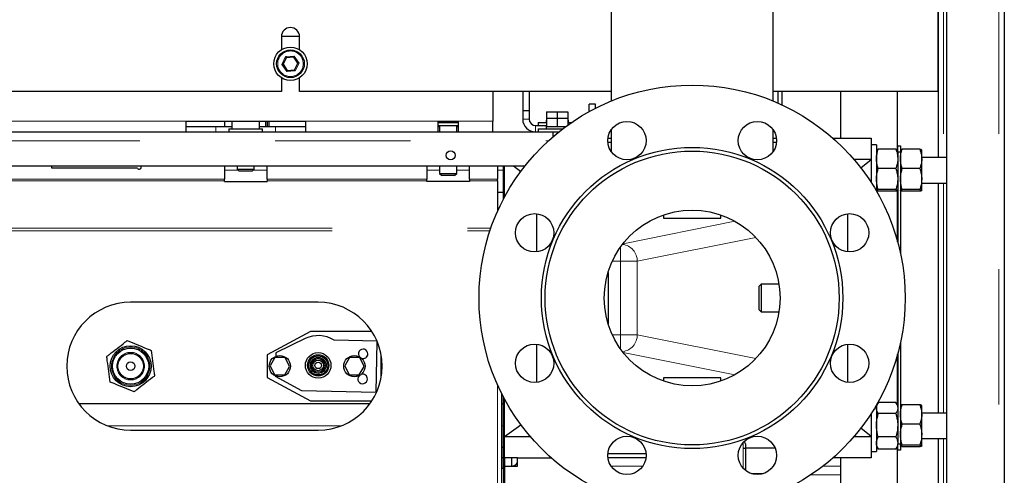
# Model space of a CAD drawing. Header units: millimetres. Extents: x 19 to 263, y 62 to 156.
# Tile 40 of 77: x 118.56 to 127.8, y 78.5 to 82.78. Entities that reach past the tile are written whole.
import ezdxf

# ---------------------------------------------------------------- set-up
doc = ezdxf.new("R2010")
doc.units = ezdxf.units.MM
doc.linetypes.add('PHANTOM', pattern=[12.7, 6.35, -1.27, 1.27, -1.27, 1.27, -1.27])

msp = doc.modelspace()

# ---------------------------------------------------------------- linework, layer by layer
at = {"color": 7, "linetype": 'Continuous', "lineweight": 25}
for p, q in [((127.1753, 91.9613), (127.1753, 82.1013)), ((127.2603, 65.4904), (127.2603, 90.5921)), ((127.8003, 90.5813), (127.8003, 65.5013)), ((127.1803, 90.2113), (127.1803, 81.4813)), ((124.1093, 82.9418), (124.1093, 82.0108)), ((125.6313, 82.0108), (125.6313, 82.9418)), ((121.0154, 82.6213), (121.1851, 82.6213)), ((121.0153, 82.6163), (121.0153, 82.4933)), ((121.1853, 82.4933), (121.1853, 82.6163)), ((121.0614, 82.4186), (121.0312, 82.3562)), ((121.0312, 82.3562), (121.0701, 82.2989)), ((121.1305, 82.4236), (121.0614, 82.4186)), ((121.1694, 82.3663), (121.1305, 82.4236)), ((121.1392, 82.3039), (121.1694, 82.3663)), ((121.0651, 82.2885), (121.0701, 82.2989)), ((121.0701, 82.2989), (121.1392, 82.3039)), ((121.0153, 82.2293), (121.0153, 82.1013)), ((121.1853, 82.1013), (121.1853, 82.2293)), ((121.0153, 82.1013), (112.1853, 82.1013)), ((124.1093, 82.1013), (121.1853, 82.1013)), ((123.0003, 82.1013), (123.0003, 81.8213)), ((123.2803, 82.1013), (123.2803, 81.9213)), ((123.3403, 82.1013), (123.3403, 81.9213)), ((127.0953, 82.1013), (125.6313, 82.1013)), ((125.6733, 82.1013), (125.6733, 81.993)), ((125.7133, 82.1013), (125.7133, 81.9749)), ((126.2613, 82.1013), (126.2613, 81.6613)), ((126.7993, 81.5509), (126.7993, 82.1013)), ((127.1753, 82.1013), (127.0953, 82.1013)), ((123.9643, 81.9813), (123.9043, 81.9813)), ((123.9043, 81.9125), (123.9043, 81.9813)), ((123.9643, 81.9443), (123.9643, 81.9813)), ((123.2803, 81.9213), (123.3403, 81.9213)), ((123.2803, 81.9213), (123.2803, 81.8413)), ((123.3403, 81.9213), (123.3403, 81.8413)), ((123.5043, 81.9113), (123.5043, 81.8513)), ((123.5043, 81.9113), (123.6043, 81.9113)), ((123.6043, 81.9113), (123.6043, 81.8513)), ((123.6043, 81.9113), (123.7043, 81.9113)), ((123.7043, 81.9113), (123.7043, 81.8513)), ((120.1203, 81.8213), (121.2403, 81.8213)), ((120.1203, 81.7213), (120.1203, 81.8213)), ((120.4803, 81.8213), (120.4803, 81.7713)), ((120.5503, 81.8213), (120.5503, 81.7513)), ((120.8103, 81.7513), (120.8103, 81.8213)), ((120.8703, 81.7713), (120.8703, 81.8213)), ((120.8803, 81.8213), (120.8803, 81.7713)), ((120.9003, 81.7713), (120.9003, 81.8213)), ((121.2403, 81.8213), (121.2403, 81.7213)), ((122.4853, 81.8213), (122.6753, 81.8213)), ((122.4853, 81.7213), (122.4853, 81.8213)), ((122.4853, 81.8113), (122.6753, 81.8113)), ((122.6753, 81.8213), (122.6753, 81.7213)), ((123.0003, 81.7213), (123.0003, 81.8213)), ((123.4243, 81.8113), (123.4243, 81.7813)), ((123.4243, 81.8113), (123.5043, 81.8113)), ((123.4993, 81.8313), (123.4993, 81.8113)), ((123.4993, 81.8313), (123.5043, 81.8313)), ((123.5043, 81.8513), (123.5043, 81.7713)), ((123.5043, 81.8513), (123.6043, 81.8513)), ((123.6043, 81.8513), (123.6043, 81.7713)), ((123.6043, 81.8513), (123.7043, 81.8513)), ((123.7043, 81.8513), (123.7043, 81.7862)), ((123.7043, 81.8313), (123.7093, 81.8313)), ((123.7043, 81.8113), (123.74, 81.8113)), ((123.7093, 81.8113), (123.7093, 81.8313)), ((100.6363, 81.7213), (123.5643, 81.7213)), ((120.1203, 81.7713), (120.4003, 81.7713)), ((120.4003, 81.7713), (120.5503, 81.7713)), ((120.5233, 81.7513), (120.5233, 81.7213)), ((120.5233, 81.7513), (120.8373, 81.7513)), ((120.8103, 81.7713), (120.9603, 81.7713)), ((120.8373, 81.7213), (120.8373, 81.7513)), ((120.9603, 81.7713), (121.2403, 81.7713)), ((122.4853, 81.7813), (122.6753, 81.7813)), ((122.4853, 81.7713), (122.5003, 81.7713)), ((122.5003, 81.7813), (122.5003, 81.7213)), ((122.6603, 81.7213), (122.6603, 81.7813)), ((122.6603, 81.7713), (122.6753, 81.7713)), ((123.4003, 81.7813), (123.5043, 81.7813)), ((123.4243, 81.7513), (123.4243, 81.7213)), ((123.4243, 81.7513), (123.6571, 81.7513)), ((123.4993, 81.7713), (123.4993, 81.7513)), ((123.4993, 81.7713), (123.5043, 81.7713)), ((123.5043, 81.7713), (123.5265, 81.7713)), ((123.5265, 81.7713), (123.582, 81.7713)), ((123.5643, 81.7213), (123.5643, 81.676)), ((123.5643, 81.7213), (123.6187, 81.7213)), ((123.582, 81.7713), (123.6043, 81.7713)), ((123.6043, 81.7713), (123.6265, 81.7713)), ((123.6265, 81.7713), (123.682, 81.7713)), ((123.682, 81.7713), (123.6837, 81.7713)), ((124.1093, 81.7409), (124.1093, 81.538)), ((125.6313, 81.538), (125.6313, 81.7409)), ((124.1093, 81.6213), (124.0789, 81.6213)), ((124.0793, 81.6613), (124.1093, 81.6613)), ((125.6313, 81.6613), (125.6612, 81.6613)), ((125.6616, 81.6213), (125.6313, 81.6213)), ((126.1931, 81.6613), (126.5503, 81.6613)), ((126.5503, 81.6613), (126.5503, 81.4613)), ((126.6003, 81.6013), (126.5503, 81.6013)), ((126.6003, 81.6013), (126.6003, 81.1648)), ((126.7833, 81.559), (126.6172, 81.559)), ((126.8003, 81.5513), (126.7993, 81.553)), ((126.8003, 81.5913), (126.8253, 81.5913)), ((126.8003, 81.5313), (126.8003, 81.5913)), ((126.8253, 81.5313), (126.8003, 81.5313)), ((126.8003, 81.5313), (126.8003, 80.6858)), ((126.8253, 81.5913), (126.8253, 81.5313)), ((126.8253, 81.5313), (126.8253, 80.5831)), ((127.0083, 81.559), (126.8422, 81.559)), ((127.0253, 81.4685), (127.0253, 81.551)), ((126.5503, 81.4613), (126.3876, 81.4613)), ((126.4528, 81.3842), (126.5503, 81.4613)), ((126.5503, 81.4613), (126.5503, 81.2458)), ((127.2603, 81.4813), (127.0253, 81.4813)), ((127.0253, 81.279), (127.0253, 81.4685)), ((100.6363, 81.4013), (123.3011, 81.4013)), ((118.8603, 81.3813), (118.8603, 81.4013)), ((119.663, 81.3813), (118.8603, 81.3813)), ((120.4803, 81.4013), (120.4803, 81.2762)), ((120.6003, 81.4013), (120.6003, 81.3713)), ((120.6003, 81.3713), (120.6203, 81.3513)), ((120.6003, 81.3713), (120.7603, 81.3713)), ((120.7403, 81.3513), (120.6203, 81.3513)), ((120.7403, 81.3513), (120.7603, 81.3713)), ((120.7603, 81.3713), (120.7603, 81.4013)), ((120.8803, 81.2762), (120.8803, 81.4013)), ((122.3803, 81.4013), (122.3803, 81.2762)), ((122.5003, 81.4013), (122.5003, 81.3313)), ((122.5003, 81.3313), (122.5203, 81.3113)), ((122.5003, 81.3313), (122.5803, 81.3313)), ((122.5803, 81.3313), (122.6603, 81.3313)), ((122.6403, 81.3113), (122.6603, 81.3313)), ((122.6603, 81.3313), (122.6603, 81.4013)), ((122.7803, 81.2762), (122.7803, 81.4013)), ((123.0443, 81.4013), (123.0443, 81.2762)), ((123.1003, 81.0924), (123.1003, 81.4013)), ((123.1103, 81.1112), (123.1103, 81.4013)), ((123.1932, 81.4013), (123.2626, 81.351)), ((126.7833, 81.3779), (126.6172, 81.3779)), ((127.0083, 81.3779), (126.8422, 81.3779)), ((120.4803, 81.262), (120.4803, 81.2762)), ((120.4803, 81.2566), (120.4803, 81.262)), ((120.4803, 81.2566), (120.8803, 81.2566)), ((120.8803, 81.2762), (120.8803, 81.262)), ((120.8803, 81.262), (120.8803, 81.2566)), ((122.3803, 81.262), (122.3803, 81.2762)), ((122.3803, 81.2566), (122.3803, 81.262)), ((122.7803, 81.2566), (122.3803, 81.2566)), ((122.5803, 81.3113), (122.5203, 81.3113)), ((122.6403, 81.3113), (122.5803, 81.3113)), ((122.7803, 81.2762), (122.7803, 81.262)), ((122.7803, 81.262), (122.7803, 81.2566)), ((123.0443, 81.262), (123.0443, 81.2762)), ((123.0443, 81.262), (123.0443, 80.9772)), ((127.0253, 81.1718), (127.0253, 81.279)), ((127.0253, 81.2413), (127.2603, 81.2413)), ((127.1803, 81.2413), (127.1803, 79.0813)), ((123.0443, 81.1551), (123.1003, 81.1551)), ((126.7833, 81.1801), (126.6172, 81.1801)), ((126.7833, 81.1635), (126.6172, 81.1635)), ((126.7993, 80.6894), (126.7993, 81.1716)), ((126.7993, 81.1695), (126.8003, 81.1713)), ((127.0083, 81.1801), (126.8422, 81.1801)), ((127.0083, 81.1635), (126.8422, 81.1635)), ((123.1103, 81.1184), (123.1142, 81.1184)), ((123.4103, 80.9526), (123.4103, 80.5945)), ((124.6003, 80.9408), (124.6003, 80.9103)), ((124.6003, 80.9103), (125.1403, 80.9103)), ((125.1403, 80.9103), (125.1403, 80.9408)), ((126.3303, 80.5945), (126.3303, 80.9526)), ((124.0813, 80.4023), (124.0813, 79.9202)), ((125.5193, 80.2913), (125.4993, 80.2713)), ((125.4993, 80.0513), (125.4993, 80.2713)), ((125.685, 80.2913), (125.5193, 80.2913)), ((125.5193, 80.2913), (125.5193, 80.0313)), ((121.3603, 80.1213), (119.6003, 80.1213)), ((125.4993, 80.0513), (125.5193, 80.0313)), ((125.5193, 80.0313), (125.685, 80.0313)), ((121.2892, 79.8463), (120.8803, 79.6287)), ((121.2383, 79.7805), (120.9628, 79.6471)), ((121.8646, 79.8463), (121.2892, 79.8463)), ((121.9121, 79.7568), (121.5097, 79.7654)), ((121.9051, 79.2768), (121.9152, 79.7494)), ((123.4103, 79.728), (123.4103, 79.3699)), ((126.3303, 79.3699), (126.3303, 79.728)), ((126.8253, 79.7394), (126.8253, 78.7913)), ((120.8803, 79.6287), (120.8803, 79.4138)), ((120.9541, 79.6013), (120.9096, 79.5242)), ((121.0499, 79.6013), (120.9541, 79.6013)), ((120.9628, 79.6471), (120.9621, 79.6137)), ((121.091, 79.5184), (121.0499, 79.6013)), ((121.6541, 79.6013), (121.6096, 79.5242)), ((121.7499, 79.6013), (121.6541, 79.6013)), ((121.791, 79.5184), (121.7499, 79.6013)), ((121.9503, 79.4122), (121.9503, 79.6303)), ((126.7993, 79.153), (126.7993, 79.6331)), ((126.8003, 79.6368), (126.8003, 78.7913)), ((120.9096, 79.5242), (120.9506, 79.4413)), ((121.0465, 79.4413), (121.091, 79.5184)), ((121.6096, 79.5242), (121.6506, 79.4413)), ((121.7465, 79.4413), (121.791, 79.5184)), ((120.8803, 79.4138), (121.2892, 79.1963)), ((120.9506, 79.4413), (121.0465, 79.4413)), ((120.9582, 79.4306), (120.9581, 79.4271)), ((120.9581, 79.4271), (121.2052, 79.2918)), ((121.6506, 79.4413), (121.7465, 79.4413)), ((124.6003, 79.4113), (124.6003, 79.3817)), ((125.1403, 79.4113), (124.6003, 79.4113)), ((125.1403, 79.3817), (125.1403, 79.4113)), ((121.2052, 79.2918), (121.9051, 79.2768)), ((123.0803, 79.2691), (123.0803, 73.4695)), ((123.1003, 78.6613), (123.1003, 79.2301)), ((123.1103, 78.6613), (123.1103, 79.2113)), ((123.1142, 79.2041), (123.1103, 79.2041)), ((119.1129, 79.1713), (121.8476, 79.1713)), ((121.2892, 79.1963), (121.8646, 79.1963)), ((123.0803, 79.1713), (123.1003, 79.1713)), ((126.6155, 79.1777), (126.6003, 79.1513)), ((126.6003, 79.1577), (126.6003, 78.7213)), ((126.7833, 79.1806), (126.6172, 79.1806)), ((126.8003, 79.1513), (126.7833, 79.1807)), ((127.0083, 79.159), (126.8422, 79.159)), ((127.0253, 79.0685), (127.0253, 79.151)), ((126.5503, 79.082), (126.5503, 78.8613)), ((126.7833, 79.0758), (126.6172, 79.0758)), ((127.2603, 79.0813), (127.0253, 79.0813)), ((127.0253, 78.879), (127.0253, 79.0685)), ((123.1103, 78.8613), (123.2626, 78.9715)), ((126.5503, 78.8613), (126.4528, 78.9383)), ((127.0083, 78.9779), (126.8422, 78.9779)), ((119.6003, 78.9213), (121.3603, 78.9213)), ((123.1103, 78.8613), (123.3542, 78.8613)), ((126.3873, 78.8613), (126.5503, 78.8613)), ((126.5503, 78.8613), (126.5503, 78.6613)), ((126.7833, 78.8564), (126.6172, 78.8564)), ((127.0253, 78.7718), (127.0253, 78.879)), ((127.0253, 78.8413), (127.2603, 78.8413)), ((127.1803, 78.8413), (127.1803, 65.8696)), ((123.0803, 78.7613), (123.1003, 78.7613)), ((123.1003, 78.7613), (123.1003, 78.6613)), ((125.3703, 78.7913), (125.3703, 78.7513)), ((125.3703, 78.7513), (125.3703, 78.5424)), ((125.6491, 78.7513), (125.3703, 78.7513)), ((126.6003, 78.7713), (126.6155, 78.7448)), ((126.6158, 78.745), (126.6172, 78.7419)), ((126.7833, 78.7419), (126.6172, 78.7419)), ((126.7833, 78.7418), (126.8003, 78.7713)), ((126.7833, 78.7419), (126.7848, 78.745)), ((126.7993, 72.6713), (126.7993, 78.7695)), ((126.8003, 78.7913), (126.8253, 78.7913)), ((126.8003, 78.7313), (126.8003, 78.7913)), ((126.8253, 78.7913), (126.8253, 78.7313)), ((127.0083, 78.7801), (126.8422, 78.7801)), ((127.0083, 78.7635), (126.8422, 78.7635)), ((123.1003, 78.6613), (123.0803, 78.6613)), ((123.1003, 78.5613), (123.1003, 78.6613)), ((123.1103, 78.6613), (123.1003, 78.6613)), ((123.1003, 78.6613), (123.1003, 75.6613)), ((123.2303, 78.6613), (123.1103, 78.6613)), ((123.1103, 78.6613), (123.1103, 75.6613)), ((123.1733, 78.6613), (123.1733, 78.5813)), ((123.2303, 78.5813), (123.2303, 78.6613)), ((123.2303, 78.6613), (123.5474, 78.6613)), ((124.0789, 78.7013), (124.4371, 78.7013)), ((124.4367, 78.6613), (124.0793, 78.6613)), ((126.5503, 78.6613), (126.1931, 78.6613)), ((126.2613, 78.6613), (126.2613, 78.3013)), ((126.5503, 78.7213), (126.6003, 78.7213)), ((126.8253, 78.7313), (126.8003, 78.7313)), ((123.1003, 78.5613), (123.0803, 78.5613)), ((123.1103, 78.5813), (123.2303, 78.5813)), ((125.5363, 78.5113), (125.4288, 78.5113))]:
    msp.add_line(p, q, dxfattribs=at)
at = {"color": 8, "linetype": 'PHANTOM', "lineweight": 18}
for p, q in [((127.0953, 91.9413), (127.0953, 82.1013)), ((127.2303, 90.5921), (127.2303, 81.4813)), ((127.7503, 90.5921), (127.7503, 65.4904)), ((121.0549, 82.4281), (121.1355, 82.434)), ((121.1355, 82.434), (121.1809, 82.3671)), ((121.0197, 82.3554), (121.0549, 82.4281)), ((121.0651, 82.2885), (121.0197, 82.3554)), ((121.1809, 82.3671), (121.1457, 82.2944)), ((121.1457, 82.2944), (121.0651, 82.2885)), ((118.3803, 81.8213), (120.1203, 81.8213)), ((121.2403, 81.8213), (122.4853, 81.8213)), ((122.6753, 81.8213), (123.0003, 81.8213)), ((123.2803, 81.8413), (123.3403, 81.8413)), ((120.4003, 81.7713), (120.4003, 81.7213)), ((120.9603, 81.7713), (120.9603, 81.7213)), ((123.4003, 81.7813), (123.4003, 81.7213)), ((100.6363, 81.6363), (123.5196, 81.6363)), ((120.4803, 81.3613), (120.6103, 81.3613)), ((120.7503, 81.3613), (120.8803, 81.3613)), ((122.3803, 81.3613), (122.5003, 81.3613)), ((122.6603, 81.3613), (122.7803, 81.3613)), ((123.0443, 81.3613), (123.1003, 81.3613)), ((115.1603, 81.2762), (120.4803, 81.2762)), ((120.4803, 81.262), (115.1603, 81.262)), ((120.8803, 81.2762), (122.3803, 81.2762)), ((122.3803, 81.262), (120.8803, 81.262)), ((122.7803, 81.2762), (123.0443, 81.2762)), ((123.0443, 81.262), (122.7803, 81.262)), ((127.2303, 81.2413), (127.2303, 79.0813)), ((124.2222, 80.6718), (125.2721, 80.8818)), ((115.1403, 80.8184), (122.9813, 80.8184)), ((115.1403, 80.793), (122.9727, 80.793)), ((125.4686, 80.7293), (124.3555, 80.5067)), ((124.1965, 80.5067), (124.1965, 80.6374)), ((124.1965, 80.5067), (124.1211, 80.5067)), ((124.3555, 80.5067), (124.1965, 80.5067)), ((124.1965, 79.8158), (124.1965, 80.5067)), ((124.3555, 80.5067), (124.3555, 79.8158)), ((124.1211, 79.8158), (124.1965, 79.8158)), ((124.1965, 79.6851), (124.1965, 79.8158)), ((124.3555, 79.8158), (124.1965, 79.8158)), ((124.3555, 79.8158), (125.4686, 79.5932)), ((125.2721, 79.4408), (124.2222, 79.6508)), ((123.0443, 79.3453), (123.0443, 73.4895)), ((119.3849, 78.9613), (121.5757, 78.9613)), ((123.0803, 78.9613), (123.1003, 78.9613)), ((127.2303, 78.8413), (127.2303, 65.4904)), ((125.3503, 78.7513), (125.3503, 78.8051)), ((125.3503, 78.561), (125.3503, 78.7513)), ((124.4064, 78.5813), (124.1095, 78.5813)), ((126.2613, 78.5813), (126.0965, 78.5813)), ((125.986, 78.5014), (126.2613, 78.5014))]:
    msp.add_line(p, q, dxfattribs=at)
at = {"color": 7, "linetype": 'Continuous', "lineweight": 25, "flags": 128}
for points in [[(121.1355, 82.434), (121.1346, 82.4322), (121.1338, 82.4305), (121.133, 82.4288), (121.1323, 82.4273), (121.1316, 82.426), (121.1311, 82.425), (121.1308, 82.4242), (121.1305, 82.4238), (121.1305, 82.4236)], [(121.0312, 82.3562), (121.0309, 82.3562), (121.0303, 82.3562), (121.0292, 82.3561), (121.0278, 82.356), (121.0261, 82.3558), (121.0241, 82.3557), (121.0219, 82.3555), (121.0197, 82.3554)], [(121.0549, 82.4281), (121.056, 82.4265), (121.0571, 82.4249), (121.0581, 82.4234), (121.059, 82.422), (121.0598, 82.4208), (121.0605, 82.4199), (121.061, 82.4192), (121.0613, 82.4187), (121.0614, 82.4186)], [(121.1809, 82.3671), (121.1786, 82.367), (121.1765, 82.3668), (121.1745, 82.3667), (121.1727, 82.3665), (121.1713, 82.3664), (121.1702, 82.3664), (121.1696, 82.3663), (121.1694, 82.3663)]]:
    msp.add_lwpolyline(points, dxfattribs=at)
at = {"color": 7, "linetype": 'Continuous', "lineweight": 25}
for centre, radius in [((121.1003, 82.3613), 0.157), ((121.1003, 82.3613), 0.13), ((124.8703, 80.1613), 2), ((124.258, 81.6395), 0.18), ((125.4826, 81.6395), 0.18), ((122.6043, 81.5013), 0.042), ((124.8703, 80.1613), 1.4146), ((124.8703, 80.1613), 1.38), ((124.8703, 80.1613), 0.825), ((123.3921, 80.7736), 0.18), ((126.3485, 80.7736), 0.18), ((119.6003, 79.5213), 0.1925), ((119.6003, 79.5213), 0.1697), ((123.3921, 79.549), 0.18), ((126.3485, 79.549), 0.18), ((119.6003, 79.5213), 0.12), ((121.0003, 79.5213), 0.1), ((121.3603, 79.5285), 0.12), ((121.3603, 79.5285), 0.1), ((121.3603, 79.5285), 0.09), ((121.3603, 79.5285), 0.075), ((121.3603, 79.5285), 0.064), ((121.3603, 79.5285), 0.05), ((121.7003, 79.5213), 0.1), ((119.6003, 79.5213), 0.04), ((121.3603, 79.5285), 0.03), ((124.258, 78.6831), 0.18), ((125.4826, 78.6831), 0.18)]:
    msp.add_circle(centre, radius, dxfattribs=at)
at = {"color": 8, "linetype": 'PHANTOM', "lineweight": 18}
for centre, radius in [((121.1003, 82.3613), 0.12), ((119.6003, 79.5213), 0.1797), ((119.6003, 79.5213), 0.1297)]:
    msp.add_circle(centre, radius, dxfattribs=at)
at = {"color": 7, "linetype": 'Continuous', "lineweight": 25}
for centre, radius, start, end in [((121.1003, 82.6163), 0.085, 0, 180), ((119.2721, 81.0295), 2.2606, 34.02281, 34.31546), ((123.4003, 81.8413), 0.12, 180, 270), ((123.4003, 81.8413), 0.06, 180, 270), ((119.6803, 81.3913), 0.02, 210, 30), ((119.6003, 79.5213), 0.6, 90, 270), ((121.3603, 79.5213), 0.6, 270, 90), ((121.3603, 79.5285), 0.28, 57.76942, 115.84567), ((121.7828, 79.6375), 0.044, 358.77214, 222.38975), ((121.7828, 79.6375), 0.044, 246.88265, 358.77214), ((121.7777, 79.4016), 0.045, 138.65617, 358.77214), ((121.7777, 79.4016), 0.045, 358.77214, 107.15999), ((125.3503, 78.7913), 0.02, 0, 74.80172), ((123.1733, 78.6443), 0.063, 270, 334.79123)]:
    msp.add_arc(centre, radius, start, end, dxfattribs=at)
at = {"color": 8, "linetype": 'PHANTOM', "lineweight": 18}
for centre, start, end in [((124.1954, 80.5066), 0.01461, 82.22464), ((124.1954, 79.8159), 277.77536, 359.98539)]:
    msp.add_arc(centre, 0.1601, start, end, dxfattribs=at)
at = {"color": 7, "linetype": 'Continuous', "lineweight": 25}
for points, knots in [([(126.6003, 81.4685), (126.6003, 81.4706), (126.6004, 81.4869), (126.6042, 81.5175), (126.6129, 81.5451), (126.6172, 81.559)], [0, 0, 0, 0, 0.070084, 0.530791, 1, 1, 1, 1]), ([(126.6172, 81.559), (126.6125, 81.5577), (126.6029, 81.555), (126.6012, 81.5521), (126.6003, 81.5507)], [0, 0, 0, 0, 0.49548, 1, 1, 1, 1]), ([(126.7833, 81.559), (126.788, 81.5443), (126.7976, 81.5146), (126.7994, 81.4839), (126.8003, 81.4685)], [0, 0, 0, 0, 0.495448, 1, 1, 1, 1]), ([(126.8003, 81.5507), (126.8003, 81.5509), (126.8001, 81.5524), (126.7964, 81.5552), (126.7877, 81.5578), (126.7833, 81.559)], [0, 0, 0, 0, 0.07008, 0.530787, 1, 1, 1, 1]), ([(126.8253, 81.4685), (126.8253, 81.4706), (126.8254, 81.4869), (126.8291, 81.5175), (126.8378, 81.5451), (126.8422, 81.559)], [0, 0, 0, 0, 0.070084, 0.530788, 1, 1, 1, 1]), ([(126.8422, 81.559), (126.8375, 81.5577), (126.8279, 81.555), (126.8262, 81.5521), (126.8253, 81.5507)], [0, 0, 0, 0, 0.49548, 1, 1, 1, 1]), ([(127.0083, 81.559), (127.013, 81.5443), (127.0226, 81.5146), (127.0244, 81.4839), (127.0253, 81.4685)], [0, 0, 0, 0, 0.495448, 1, 1, 1, 1]), ([(127.0253, 81.5507), (127.0253, 81.5509), (127.0251, 81.5524), (127.0214, 81.5552), (127.0127, 81.5578), (127.0083, 81.559)], [0, 0, 0, 0, 0.07008, 0.530787, 1, 1, 1, 1]), ([(126.6172, 81.3779), (126.6125, 81.3926), (126.6029, 81.4223), (126.6012, 81.453), (126.6003, 81.4685)], [0, 0, 0, 0, 0.495477, 1, 1, 1, 1]), ([(126.8003, 81.4685), (126.8003, 81.4663), (126.8001, 81.4501), (126.7964, 81.4194), (126.7877, 81.3918), (126.7833, 81.3779)], [0, 0, 0, 0, 0.070092, 0.530783, 1, 1, 1, 1]), ([(126.8422, 81.3779), (126.8375, 81.3926), (126.8279, 81.4223), (126.8262, 81.453), (126.8253, 81.4685)], [0, 0, 0, 0, 0.495476, 1, 1, 1, 1]), ([(127.0253, 81.4685), (127.0253, 81.4663), (127.0251, 81.4501), (127.0214, 81.4194), (127.0127, 81.3918), (127.0083, 81.3779)], [0, 0, 0, 0, 0.070092, 0.530783, 1, 1, 1, 1]), ([(126.6003, 81.279), (126.6005, 81.2871), (126.6013, 81.3206), (126.6104, 81.3532), (126.6172, 81.3779)], [0, 0, 0, 0, 0.242377, 1, 1, 1, 1]), ([(126.7833, 81.3779), (126.7902, 81.3532), (126.7992, 81.3206), (126.8001, 81.2871), (126.8003, 81.279)], [0, 0, 0, 0, 0.757624, 1, 1, 1, 1]), ([(126.8253, 81.279), (126.8255, 81.2871), (126.8263, 81.3206), (126.8354, 81.3532), (126.8422, 81.3779)], [0, 0, 0, 0, 0.242378, 1, 1, 1, 1]), ([(127.0083, 81.3779), (127.0152, 81.3532), (127.0242, 81.3206), (127.0251, 81.2871), (127.0253, 81.279)], [0, 0, 0, 0, 0.757622, 1, 1, 1, 1]), ([(126.6172, 81.1801), (126.615, 81.1874), (126.605, 81.2196), (126.6023, 81.253), (126.6003, 81.279)], [0, 0, 0, 0, 0.224391, 1, 1, 1, 1]), ([(126.8003, 81.279), (126.7982, 81.253), (126.7955, 81.2196), (126.7855, 81.1874), (126.7833, 81.1801)], [0, 0, 0, 0, 0.7756044, 1, 1, 1, 1]), ([(126.8422, 81.1801), (126.84, 81.1874), (126.83, 81.2196), (126.8273, 81.253), (126.8253, 81.279)], [0, 0, 0, 0, 0.224391, 1, 1, 1, 1]), ([(127.0253, 81.279), (127.0232, 81.253), (127.0205, 81.2196), (127.0105, 81.1874), (127.0083, 81.1801)], [0, 0, 0, 0, 0.775609, 1, 1, 1, 1]), ([(126.6003, 81.1718), (126.6003, 81.172), (126.6004, 81.1735), (126.6042, 81.1763), (126.6129, 81.1788), (126.6172, 81.1801)], [0, 0, 0, 0, 0.070122, 0.530791, 1, 1, 1, 1]), ([(126.6172, 81.1635), (126.6125, 81.1648), (126.6029, 81.1676), (126.6012, 81.1704), (126.6003, 81.1718)], [0, 0, 0, 0, 0.49548, 1, 1, 1, 1]), ([(126.7833, 81.1801), (126.788, 81.1788), (126.7976, 81.176), (126.7994, 81.1732), (126.8003, 81.1718)], [0, 0, 0, 0, 0.495437, 1, 1, 1, 1]), ([(126.8003, 81.1718), (126.8003, 81.1716), (126.8001, 81.1701), (126.7964, 81.1673), (126.7877, 81.1648), (126.7833, 81.1635)], [0, 0, 0, 0, 0.07008, 0.530787, 1, 1, 1, 1]), ([(126.8253, 81.1718), (126.8253, 81.172), (126.8254, 81.1735), (126.8291, 81.1763), (126.8378, 81.1788), (126.8422, 81.1801)], [0, 0, 0, 0, 0.070122, 0.530787, 1, 1, 1, 1]), ([(126.8422, 81.1635), (126.8375, 81.1648), (126.8279, 81.1676), (126.8262, 81.1704), (126.8253, 81.1718)], [0, 0, 0, 0, 0.49548, 1, 1, 1, 1]), ([(127.0083, 81.1801), (127.013, 81.1788), (127.0226, 81.176), (127.0244, 81.1732), (127.0253, 81.1718)], [0, 0, 0, 0, 0.495437, 1, 1, 1, 1]), ([(127.0253, 81.1718), (127.0253, 81.1716), (127.0251, 81.1701), (127.0214, 81.1673), (127.0127, 81.1648), (127.0083, 81.1635)], [0, 0, 0, 0, 0.07008, 0.530787, 1, 1, 1, 1]), ([(119.3757, 79.6127), (119.3839, 79.6191), (119.4158, 79.6439), (119.4733, 79.6886), (119.5293, 79.7321), (119.5605, 79.7563), (119.5672, 79.7615)], [0, 0, 0, 0, 0.129296, 0.505989, 0.893621, 1, 1, 1, 1]), ([(119.5672, 79.7615), (119.5977, 79.7491), (119.6596, 79.7238), (119.7356, 79.6929), (119.7793, 79.6751), (119.7918, 79.67)], [0, 0, 0, 0, 0.409281, 0.831292, 1, 1, 1, 1]), ([(119.7918, 79.67), (119.7963, 79.6374), (119.8054, 79.5711), (119.8166, 79.4899), (119.823, 79.4431), (119.8248, 79.4298)], [0, 0, 0, 0, 0.409276, 0.831292, 1, 1, 1, 1]), ([(119.4088, 79.3725), (119.4043, 79.4051), (119.3952, 79.4714), (119.384, 79.5526), (119.3775, 79.5994), (119.3757, 79.6127)], [0, 0, 0, 0, 0.40928, 0.831288, 1, 1, 1, 1]), ([(119.8248, 79.4298), (119.8181, 79.4246), (119.7876, 79.4009), (119.7317, 79.3574), (119.6741, 79.3127), (119.6415, 79.2874), (119.6333, 79.281)], [0, 0, 0, 0, 0.106389, 0.483144, 0.870706, 1, 1, 1, 1]), ([(119.6333, 79.281), (119.6028, 79.2935), (119.5409, 79.3187), (119.465, 79.3496), (119.4212, 79.3674), (119.4088, 79.3725)], [0, 0, 0, 0, 0.4092777, 0.8312907, 1, 1, 1, 1]), ([(126.6003, 79.1282), (126.6003, 79.1294), (126.6004, 79.1388), (126.6042, 79.1566), (126.6129, 79.1725), (126.6172, 79.1806)], [0, 0, 0, 0, 0.0700882, 0.5307923, 1, 1, 1, 1]), ([(126.6172, 79.0758), (126.6125, 79.0843), (126.6029, 79.1014), (126.6012, 79.1192), (126.6003, 79.1282)], [0, 0, 0, 0, 0.49548, 1, 1, 1, 1]), ([(126.7833, 79.1806), (126.788, 79.1721), (126.7976, 79.1549), (126.7994, 79.1371), (126.8003, 79.1282)], [0, 0, 0, 0, 0.495455, 1, 1, 1, 1]), ([(126.8003, 79.1282), (126.8003, 79.1269), (126.8001, 79.1175), (126.7964, 79.0998), (126.7877, 79.0838), (126.7833, 79.0758)], [0, 0, 0, 0, 0.070081, 0.530769, 1, 1, 1, 1]), ([(126.8253, 79.0685), (126.8253, 79.0706), (126.8254, 79.0869), (126.8291, 79.1175), (126.8378, 79.1451), (126.8422, 79.159)], [0, 0, 0, 0, 0.070092, 0.530783, 1, 1, 1, 1]), ([(126.8422, 79.159), (126.8375, 79.1577), (126.8279, 79.155), (126.8262, 79.1521), (126.8253, 79.1507)], [0, 0, 0, 0, 0.4954799, 1, 1, 1, 1]), ([(127.0083, 79.159), (127.013, 79.1443), (127.0226, 79.1146), (127.0244, 79.0839), (127.0253, 79.0685)], [0, 0, 0, 0, 0.495452, 1, 1, 1, 1]), ([(127.0253, 79.1507), (127.0253, 79.1509), (127.0251, 79.1524), (127.0214, 79.1552), (127.0127, 79.1578), (127.0083, 79.159)], [0, 0, 0, 0, 0.07008, 0.530787, 1, 1, 1, 1]), ([(126.6003, 78.9661), (126.6005, 78.9751), (126.6013, 79.0122), (126.6104, 79.0484), (126.6172, 79.0758)], [0, 0, 0, 0, 0.242392, 1, 1, 1, 1]), ([(126.7833, 79.0758), (126.7902, 79.0484), (126.7992, 79.0122), (126.8001, 78.9751), (126.8003, 78.9661)], [0, 0, 0, 0, 0.7576089, 1, 1, 1, 1]), ([(126.8422, 78.9779), (126.8375, 78.9926), (126.8279, 79.0223), (126.8262, 79.053), (126.8253, 79.0685)], [0, 0, 0, 0, 0.495476, 1, 1, 1, 1]), ([(127.0253, 79.0685), (127.0253, 79.0663), (127.0251, 79.0501), (127.0214, 79.0194), (127.0127, 78.9918), (127.0083, 78.9779)], [0, 0, 0, 0, 0.070092, 0.530783, 1, 1, 1, 1]), ([(126.6172, 78.8564), (126.615, 78.8644), (126.605, 78.9002), (126.6023, 78.9373), (126.6003, 78.9661)], [0, 0, 0, 0, 0.224385, 1, 1, 1, 1]), ([(126.8003, 78.9661), (126.7982, 78.9373), (126.7955, 78.9002), (126.7855, 78.8644), (126.7833, 78.8564)], [0, 0, 0, 0, 0.77561, 1, 1, 1, 1]), ([(126.8253, 78.879), (126.8255, 78.8871), (126.8263, 78.9206), (126.8354, 78.9532), (126.8422, 78.9779)], [0, 0, 0, 0, 0.242378, 1, 1, 1, 1]), ([(127.0083, 78.9779), (127.0152, 78.9532), (127.0242, 78.9206), (127.0251, 78.8871), (127.0253, 78.879)], [0, 0, 0, 0, 0.757622, 1, 1, 1, 1]), ([(126.6003, 78.7992), (126.6003, 78.8005), (126.6004, 78.8108), (126.6042, 78.8302), (126.6129, 78.8476), (126.6172, 78.8564)], [0, 0, 0, 0, 0.070071, 0.530784, 1, 1, 1, 1]), ([(126.7833, 78.8564), (126.788, 78.8471), (126.7976, 78.8284), (126.7994, 78.809), (126.8003, 78.7992)], [0, 0, 0, 0, 0.495479, 1, 1, 1, 1]), ([(126.8422, 78.7801), (126.84, 78.7874), (126.83, 78.8196), (126.8273, 78.853), (126.8253, 78.879)], [0, 0, 0, 0, 0.224391, 1, 1, 1, 1]), ([(127.0253, 78.879), (127.0232, 78.853), (127.0205, 78.8196), (127.0105, 78.7874), (127.0083, 78.7801)], [0, 0, 0, 0, 0.775609, 1, 1, 1, 1]), ([(125.3503, 78.7513), (125.3521, 78.7513), (125.3558, 78.7513), (125.3613, 78.7513), (125.3663, 78.7513), (125.3697, 78.7513), (125.3701, 78.7513), (125.3703, 78.7513)], [0, 0, 0, 0, 0.154204, 0.307816, 0.51892, 0.788069, 1, 1, 1, 1]), ([(126.6172, 78.7419), (126.6125, 78.7512), (126.6029, 78.77), (126.6012, 78.7894), (126.6003, 78.7992)], [0, 0, 0, 0, 0.495446, 1, 1, 1, 1]), ([(126.8003, 78.7992), (126.8003, 78.7978), (126.8001, 78.7876), (126.7964, 78.7682), (126.7877, 78.7507), (126.7833, 78.7419)], [0, 0, 0, 0, 0.070108, 0.530778, 1, 1, 1, 1]), ([(126.8253, 78.7718), (126.8253, 78.772), (126.8254, 78.7735), (126.8291, 78.7763), (126.8378, 78.7788), (126.8422, 78.7801)], [0, 0, 0, 0, 0.070122, 0.530787, 1, 1, 1, 1]), ([(126.8422, 78.7635), (126.8375, 78.7648), (126.8279, 78.7676), (126.8262, 78.7704), (126.8253, 78.7718)], [0, 0, 0, 0, 0.49548, 1, 1, 1, 1]), ([(127.0083, 78.7801), (127.013, 78.7788), (127.0226, 78.776), (127.0244, 78.7732), (127.0253, 78.7718)], [0, 0, 0, 0, 0.495437, 1, 1, 1, 1]), ([(127.0253, 78.7718), (127.0253, 78.7716), (127.0251, 78.7701), (127.0214, 78.7673), (127.0127, 78.7648), (127.0083, 78.7635)], [0, 0, 0, 0, 0.07008, 0.530787, 1, 1, 1, 1])]:
    msp.add_open_spline(points, degree=3, knots=knots, dxfattribs=at)

doc.saveas('drawing.dxf')
